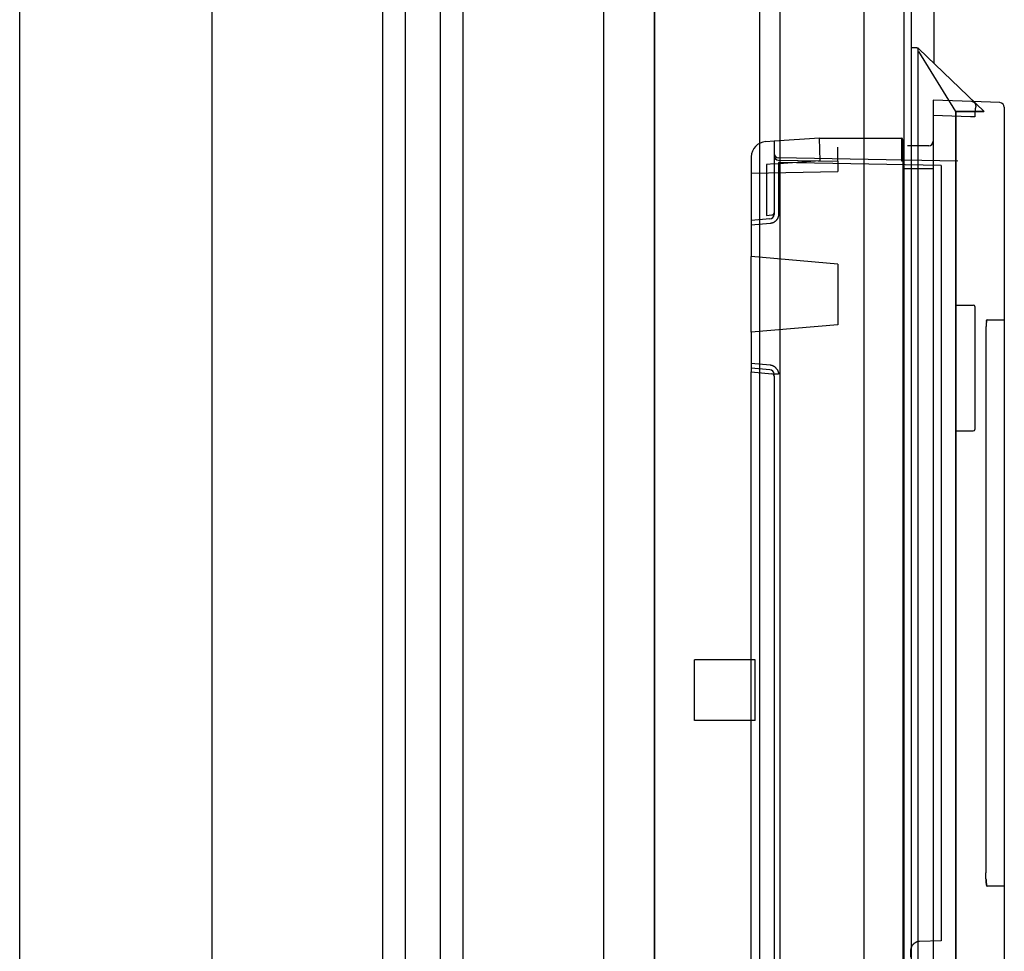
# Paper-space layout 'SUBMITTAL_E2H_2_1' of a CAD drawing. Header units: millimetres. Extents: x 0 to 841, y 0 to 594.
# Tile 64 of 67: x 756.41 to 764.53, y 500.92 to 508.6. Entities that reach past the tile are written whole.
import ezdxf

# ---------------------------------------------------------------- set-up
doc = ezdxf.new("R2010")
doc.units = ezdxf.units.MM
doc.header["$LTSCALE"] = 46.255
doc.linetypes.add('HIDDEN', pattern=[0.2, 0.1, -0.1])
doc.layers.get('0').update_dxf_attribs({"linetype": 'CONTINUOUS'})
for name, color, linetype in [('002___PRT_ALL_AXES', 7, 'CONTINUOUS'), ('CURVES', 7, 'CONTINUOUS'), ('DATUM', 7, 'CONTINUOUS'), ('GEVIND', 7, 'CONTINUOUS'), ('NOTES', 7, 'CONTINUOUS'), ('ROUNDS', 7, 'CONTINUOUS')]:
    doc.layers.add(name, color=color, linetype=linetype)

psp = doc.layouts.new('SUBMITTAL_E2H_2_1')

# ---------------------------------------------------------------- linework, layer by layer
at = {"color": 7, "linetype": 'CONTINUOUS'}
for p, q in [((756.4081, 322.3925), (756.4081, 547.3925)), ((757.9956, 322.3925), (757.9956, 547.3925)), ((759.4018, 322.3925), (759.4018, 547.3925)), ((759.5893, 322.3925), (759.5893, 547.3925)), ((759.8768, 322.3925), (759.8768, 547.3925)), ((760.0643, 322.3925), (760.0643, 547.3925)), ((761.2214, 547.3925), (761.2214, 322.3925)), ((761.641, 547.3925), (761.641, 322.3925)), ((763.7593, 547.2363), (763.7593, 322.5488)), ((764.3618, 507.8385), (763.8229, 508.3565)), ((764.2577, 507.9212), (763.9406, 507.9323)), ((763.9406, 507.9323), (763.9406, 507.8073)), ((764.259, 507.9211), (764.2577, 507.9212)), ((764.2603, 507.921), (764.259, 507.9211)), ((764.2617, 507.9208), (764.2603, 507.921)), ((764.263, 507.9206), (764.2617, 507.9208)), ((764.2643, 507.9204), (764.263, 507.9206)), ((764.2656, 507.9201), (764.2643, 507.9204)), ((764.2668, 507.9197), (764.2656, 507.9201)), ((764.2681, 507.9193), (764.2668, 507.9197)), ((764.2694, 507.9189), (764.2681, 507.9193)), ((764.2706, 507.9184), (764.2694, 507.9189)), ((764.2718, 507.9178), (764.2706, 507.9184)), ((764.273, 507.9173), (764.2718, 507.9178)), ((764.2742, 507.9166), (764.273, 507.9173)), ((764.2754, 507.916), (764.2742, 507.9166)), ((764.2765, 507.9153), (764.2754, 507.916)), ((764.2776, 507.9145), (764.2765, 507.9153)), ((764.2787, 507.9137), (764.2776, 507.9145)), ((764.2797, 507.9129), (764.2787, 507.9137)), ((764.2808, 507.9121), (764.2797, 507.9129)), ((764.2817, 507.9112), (764.2808, 507.9121)), ((764.2827, 507.9102), (764.2817, 507.9112)), ((764.2836, 507.9093), (764.2827, 507.9102)), ((764.2845, 507.9083), (764.2836, 507.9093)), ((764.2854, 507.9073), (764.2845, 507.9083)), ((764.2862, 507.9062), (764.2854, 507.9073)), ((764.287, 507.9051), (764.2862, 507.9062)), ((764.2877, 507.904), (764.287, 507.9051)), ((764.2884, 507.9029), (764.2877, 507.904)), ((764.2891, 507.9017), (764.2884, 507.9029)), ((764.2897, 507.9005), (764.2891, 507.9017)), ((764.2903, 507.8993), (764.2897, 507.9005)), ((764.2908, 507.8981), (764.2903, 507.8993)), ((764.2913, 507.8968), (764.2908, 507.8981)), ((764.2917, 507.8956), (764.2913, 507.8968)), ((764.2921, 507.8943), (764.2917, 507.8956)), ((764.2925, 507.893), (764.2921, 507.8943)), ((764.2928, 507.8917), (764.2925, 507.893)), ((764.293, 507.8904), (764.2928, 507.8917)), ((764.2932, 507.8891), (764.293, 507.8904)), ((764.2934, 507.8877), (764.2932, 507.8891)), ((764.2935, 507.8864), (764.2934, 507.8877)), ((764.2474, 507.7966), (763.9406, 507.8073)), ((764.3618, 507.8385), (764.1281, 507.8385)), ((764.1281, 507.8385), (764.1281, 491.526)), ((764.2835, 507.8148), (764.2834, 507.8103)), ((764.2834, 507.8103), (764.2834, 507.8057)), ((764.2837, 507.8192), (764.2835, 507.8148)), ((764.2838, 507.8236), (764.2837, 507.8192)), ((764.284, 507.8279), (764.2838, 507.8236)), ((764.2842, 507.8321), (764.284, 507.8279)), ((764.2844, 507.8362), (764.2842, 507.8321)), ((764.2847, 507.8402), (764.2844, 507.8362)), ((764.285, 507.8441), (764.2847, 507.8402)), ((764.2851, 507.846), (764.285, 507.8441)), ((764.2853, 507.8479), (764.2851, 507.846)), ((764.2855, 507.8497), (764.2853, 507.8479)), ((764.2856, 507.8515), (764.2855, 507.8497)), ((764.2858, 507.8532), (764.2856, 507.8515)), ((764.286, 507.8549), (764.2858, 507.8532)), ((764.2862, 507.8566), (764.286, 507.8549)), ((764.2863, 507.8583), (764.2862, 507.8566)), ((764.2865, 507.8598), (764.2863, 507.8583)), ((764.2867, 507.8614), (764.2865, 507.8598)), ((764.2869, 507.8629), (764.2867, 507.8614)), ((764.2871, 507.8644), (764.2869, 507.8629)), ((764.2874, 507.8658), (764.2871, 507.8644)), ((764.2876, 507.8671), (764.2874, 507.8658)), ((764.2878, 507.8685), (764.2876, 507.8671)), ((764.288, 507.8697), (764.2878, 507.8685)), ((764.2882, 507.8709), (764.288, 507.8697)), ((764.2885, 507.8721), (764.2882, 507.8709)), ((764.2887, 507.8732), (764.2885, 507.8721)), ((764.289, 507.8743), (764.2887, 507.8732)), ((764.2892, 507.8753), (764.289, 507.8743)), ((764.2894, 507.8762), (764.2892, 507.8753)), ((764.2897, 507.8771), (764.2894, 507.8762)), ((764.2899, 507.878), (764.2897, 507.8771)), ((764.2902, 507.8788), (764.2899, 507.878)), ((764.2904, 507.8795), (764.2902, 507.8788)), ((764.2907, 507.8802), (764.2904, 507.8795)), ((764.291, 507.8808), (764.2907, 507.8802)), ((764.2912, 507.8814), (764.291, 507.8808)), ((764.2915, 507.8819), (764.2912, 507.8814)), ((764.2917, 507.8823), (764.2915, 507.8819)), ((764.292, 507.8827), (764.2917, 507.8823)), ((764.2923, 507.883), (764.292, 507.8827)), ((764.2925, 507.8833), (764.2923, 507.883)), ((764.2928, 507.8835), (764.2925, 507.8833)), ((764.2931, 507.8836), (764.2928, 507.8835)), ((764.2933, 507.8837), (764.2931, 507.8836)), ((764.2936, 507.8837), (764.2933, 507.8837)), ((764.2936, 507.8851), (764.2935, 507.8864)), ((764.2936, 507.8837), (764.2936, 507.8851)), ((764.2833, 507.7966), (764.2474, 507.7966)), ((764.2834, 507.8057), (764.2833, 507.8012)), ((764.2833, 507.8012), (764.2833, 507.7966)), ((762.6281, 507.5948), (762.5591, 507.5911)), ((763.0031, 507.6198), (762.6281, 507.5948)), ((762.6281, 507.5948), (762.6281, 506.9916)), ((763.0093, 507.4323), (763.0031, 507.6198)), ((763.6781, 507.6198), (763.6781, 507.4323)), ((763.6906, 507.6073), (763.6906, 507.4323)), ((763.1531, 507.4293), (763.1531, 507.5448)), ((763.9031, 507.5573), (763.7281, 507.5573)), ((762.4406, 507.4663), (762.4406, 506.6446)), ((762.6281, 507.407), (762.5656, 507.4037)), ((762.5656, 507.4037), (762.5656, 506.983)), ((763.0093, 507.4323), (762.6281, 507.4068)), ((764.1425, 507.4308), (762.6649, 507.4566)), ((762.6649, 507.4379), (763.1531, 507.4293)), ((764.0048, 507.3957), (762.6649, 507.4191)), ((762.6649, 507.4191), (762.6649, 506.9916)), ((763.6781, 507.4323), (763.6906, 507.4323)), ((763.6906, 507.3698), (763.9406, 507.3698)), ((763.6906, 507.3698), (763.6906, 492.8108)), ((763.9406, 507.3698), (763.9406, 492.8108)), ((764.0048, 507.3957), (764.0048, 501.0022)), ((762.5939, 506.9543), (762.4406, 506.9409)), ((762.4406, 506.9409), (762.4406, 506.9407)), ((762.5965, 506.9169), (762.4406, 506.9033)), ((762.5656, 506.983), (762.611, 506.987)), ((762.5987, 506.9171), (762.5965, 506.9169)), ((762.6009, 506.9174), (762.5987, 506.9171)), ((762.6031, 506.9178), (762.6009, 506.9174)), ((762.6053, 506.9182), (762.6031, 506.9178)), ((762.6075, 506.9187), (762.6053, 506.9182)), ((762.6096, 506.9192), (762.6075, 506.9187)), ((762.6117, 506.9199), (762.6096, 506.9192)), ((762.6139, 506.9205), (762.6117, 506.9199)), ((762.616, 506.9213), (762.6139, 506.9205)), ((762.618, 506.9221), (762.616, 506.9213)), ((762.6201, 506.9229), (762.618, 506.9221)), ((762.6221, 506.9239), (762.6201, 506.9229)), ((762.6241, 506.9249), (762.6221, 506.9239)), ((762.6261, 506.9259), (762.6241, 506.9249)), ((762.628, 506.927), (762.6261, 506.9259)), ((762.6299, 506.9282), (762.628, 506.927)), ((762.6318, 506.9294), (762.6299, 506.9282)), ((762.6336, 506.9306), (762.6318, 506.9294)), ((762.6354, 506.932), (762.6336, 506.9306)), ((762.6371, 506.9333), (762.6354, 506.932)), ((762.6389, 506.9348), (762.6371, 506.9333)), ((762.6405, 506.9362), (762.6389, 506.9348)), ((762.6421, 506.9378), (762.6405, 506.9362)), ((762.6437, 506.9393), (762.6421, 506.9378)), ((762.6452, 506.941), (762.6437, 506.9393)), ((762.6467, 506.9426), (762.6452, 506.941)), ((762.6481, 506.9443), (762.6467, 506.9426)), ((762.6495, 506.9461), (762.6481, 506.9443)), ((762.6509, 506.9479), (762.6495, 506.9461)), ((762.6521, 506.9497), (762.6509, 506.9479)), ((762.6533, 506.9516), (762.6521, 506.9497)), ((762.6545, 506.9534), (762.6533, 506.9516)), ((762.6556, 506.9554), (762.6545, 506.9534)), ((762.6567, 506.9573), (762.6556, 506.9554)), ((762.6576, 506.9593), (762.6567, 506.9573)), ((762.6586, 506.9614), (762.6576, 506.9593)), ((762.6594, 506.9634), (762.6586, 506.9614)), ((762.6602, 506.9655), (762.6594, 506.9634)), ((762.661, 506.9676), (762.6602, 506.9655)), ((762.6617, 506.9697), (762.661, 506.9676)), ((762.6623, 506.9718), (762.6617, 506.9697)), ((762.6628, 506.974), (762.6623, 506.9718)), ((762.6633, 506.9762), (762.6628, 506.974)), ((762.6638, 506.9783), (762.6633, 506.9762)), ((762.6641, 506.9805), (762.6638, 506.9783)), ((762.6644, 506.9827), (762.6641, 506.9805)), ((762.6646, 506.985), (762.6644, 506.9827)), ((762.6648, 506.9872), (762.6646, 506.985)), ((762.6649, 506.9894), (762.6648, 506.9872)), ((762.6649, 506.9916), (762.6649, 506.9894)), ((763.1531, 506.5823), (762.4406, 506.6446)), ((763.1531, 506.5823), (763.1531, 506.0823)), ((764.1281, 506.2438), (764.2706, 506.2438)), ((764.2831, 506.2313), (764.2831, 505.2188)), ((764.3787, 506.1033), (764.3784, 506.101)), ((764.379, 506.1055), (764.3787, 506.1033)), ((764.3793, 506.1076), (764.379, 506.1055)), ((764.3797, 506.1096), (764.3793, 506.1076)), ((764.38, 506.1115), (764.3797, 506.1096)), ((764.3797, 506.1096), (764.38, 506.1115)), ((764.3803, 506.1132), (764.38, 506.1115)), ((764.38, 506.1115), (764.3803, 506.1132)), ((764.3807, 506.1148), (764.3803, 506.1132)), ((764.3803, 506.1132), (764.3807, 506.1148)), ((764.381, 506.1163), (764.3807, 506.1148)), ((764.3807, 506.1148), (764.381, 506.1163)), ((764.3814, 506.1176), (764.381, 506.1163)), ((764.381, 506.1163), (764.3814, 506.1176)), ((764.3817, 506.1189), (764.3814, 506.1176)), ((764.3814, 506.1176), (764.3817, 506.1188)), ((764.3821, 506.1199), (764.3817, 506.1189)), ((764.3817, 506.1188), (764.3821, 506.1199)), ((764.3824, 506.1208), (764.3821, 506.1199)), ((764.3821, 506.1199), (764.3824, 506.1208)), ((764.3828, 506.1216), (764.3824, 506.1208)), ((764.3824, 506.1208), (764.3828, 506.1216)), ((764.3831, 506.1223), (764.3828, 506.1216)), ((764.3828, 506.1216), (764.3831, 506.1223)), ((764.3831, 506.1223), (764.3835, 506.1228)), ((764.3839, 506.1231), (764.3835, 506.1228)), ((764.3835, 506.1228), (764.3839, 506.1231)), ((764.3842, 506.1234), (764.3839, 506.1231)), ((764.3839, 506.1231), (764.3842, 506.1233)), ((764.3842, 506.1233), (764.3846, 506.1234)), ((764.3846, 506.1235), (764.5265, 506.1235)), ((763.1531, 506.0823), (762.4406, 506.0199)), ((764.3744, 506.0273), (764.3743, 506.0193)), ((764.3745, 506.0351), (764.3744, 506.0273)), ((764.3747, 506.0429), (764.3745, 506.0351)), ((764.3749, 506.0504), (764.3747, 506.0429)), ((764.3752, 506.0578), (764.3749, 506.0504)), ((764.3755, 506.065), (764.3752, 506.0578)), ((764.3757, 506.0684), (764.3755, 506.065)), ((764.3759, 506.0718), (764.3757, 506.0684)), ((764.3761, 506.0752), (764.3759, 506.0718)), ((764.3763, 506.0784), (764.3761, 506.0752)), ((764.3766, 506.0816), (764.3763, 506.0784)), ((764.3768, 506.0846), (764.3766, 506.0816)), ((764.377, 506.0876), (764.3768, 506.0846)), ((764.3773, 506.0905), (764.377, 506.0876)), ((764.3776, 506.0933), (764.3773, 506.0905)), ((764.3778, 506.0959), (764.3776, 506.0933)), ((764.3781, 506.0985), (764.3778, 506.0959)), ((764.3784, 506.101), (764.3781, 506.0985)), ((762.4406, 506.0199), (762.4406, 505.6924)), ((764.3743, 506.0193), (764.3743, 506.0154)), ((764.3743, 506.0154), (764.3743, 501.5616)), ((762.5965, 505.7476), (762.4406, 505.7613)), ((762.4406, 505.7238), (762.4406, 505.7237)), ((762.5939, 505.7103), (762.4406, 505.7237)), ((762.5987, 505.7474), (762.5965, 505.7476)), ((762.6009, 505.7471), (762.5987, 505.7474)), ((762.6031, 505.7467), (762.6009, 505.7471)), ((762.6053, 505.7463), (762.6031, 505.7467)), ((762.6075, 505.7458), (762.6053, 505.7463)), ((762.6096, 505.7453), (762.6075, 505.7458)), ((762.6117, 505.7447), (762.6096, 505.7453)), ((762.6139, 505.744), (762.6117, 505.7447)), ((762.616, 505.7432), (762.6139, 505.744)), ((762.618, 505.7424), (762.616, 505.7432)), ((762.6201, 505.7416), (762.618, 505.7424)), ((762.6221, 505.7406), (762.6201, 505.7416)), ((762.6241, 505.7397), (762.6221, 505.7406)), ((762.6261, 505.7386), (762.6241, 505.7397)), ((762.628, 505.7375), (762.6261, 505.7386)), ((762.6299, 505.7364), (762.628, 505.7375)), ((762.6318, 505.7351), (762.6299, 505.7364)), ((762.6336, 505.7339), (762.6318, 505.7351)), ((762.6354, 505.7326), (762.6336, 505.7339)), ((762.6371, 505.7312), (762.6354, 505.7326)), ((762.6389, 505.7298), (762.6371, 505.7312)), ((762.6405, 505.7283), (762.6389, 505.7298)), ((762.6421, 505.7268), (762.6405, 505.7283)), ((762.6437, 505.7252), (762.6421, 505.7268)), ((762.6452, 505.7236), (762.6437, 505.7252)), ((762.6467, 505.7219), (762.6452, 505.7236)), ((762.6481, 505.7202), (762.6467, 505.7219)), ((762.6495, 505.7184), (762.6481, 505.7202)), ((762.6509, 505.7167), (762.6495, 505.7184)), ((762.6509, 505.7167), (762.6521, 505.7148)), ((762.6521, 505.7148), (762.6533, 505.713)), ((762.6533, 505.713), (762.6545, 505.7111)), ((762.6545, 505.7111), (762.6556, 505.7091)), ((762.6556, 505.7091), (762.6567, 505.7072)), ((762.6567, 505.7072), (762.6576, 505.7052)), ((762.6576, 505.7052), (762.6586, 505.7032)), ((762.6586, 505.7032), (762.6594, 505.7011)), ((762.6594, 505.7011), (762.6602, 505.699)), ((762.6602, 505.699), (762.661, 505.6969)), ((762.661, 505.6969), (762.6617, 505.6948)), ((762.4406, 505.6924), (762.611, 505.6775)), ((762.6649, 505.6729), (762.6281, 505.6729)), ((762.6281, 505.6588), (762.6281, 495.1032)), ((762.6617, 505.6948), (762.6623, 505.6927)), ((762.6623, 505.6927), (762.6628, 505.6905)), ((762.6628, 505.6905), (762.6633, 505.6884)), ((762.6633, 505.6884), (762.6638, 505.6862)), ((762.6638, 505.6862), (762.6641, 505.684)), ((762.6641, 505.684), (762.6644, 505.6818)), ((762.6644, 505.6818), (762.6646, 505.6796)), ((762.6646, 505.6796), (762.6648, 505.6773)), ((762.6648, 505.6773), (762.6649, 505.6751)), ((762.6649, 505.6751), (762.6649, 505.6729)), ((764.1281, 505.2063), (764.2706, 505.2063)), ((764.3743, 501.5536), (764.3743, 501.5617)), ((764.3744, 501.5457), (764.3743, 501.5537)), ((764.3746, 501.5379), (764.3744, 501.5458)), ((764.3748, 501.5302), (764.3746, 501.538)), ((764.3751, 501.5228), (764.3748, 501.5303)), ((764.3754, 501.5155), (764.3751, 501.5229)), ((764.3757, 501.5085), (764.3754, 501.5156)), ((764.3757, 501.5086), (764.3759, 501.5051)), ((764.3761, 501.5019), (764.3759, 501.5052)), ((764.3759, 501.5051), (764.3761, 501.5018)), ((764.3763, 501.4986), (764.3761, 501.5019)), ((764.3761, 501.5018), (764.3763, 501.4985)), ((764.3766, 501.4955), (764.3763, 501.4986)), ((764.3763, 501.4985), (764.3766, 501.4954)), ((764.3768, 501.4924), (764.3766, 501.4955)), ((764.3766, 501.4954), (764.3768, 501.4923)), ((764.377, 501.4894), (764.3768, 501.4924)), ((764.3768, 501.4923), (764.377, 501.4893)), ((764.3773, 501.4866), (764.377, 501.4894)), ((764.377, 501.4893), (764.3773, 501.4864)), ((764.3776, 501.4838), (764.3773, 501.4866)), ((764.3773, 501.4864), (764.3776, 501.4837)), ((764.3778, 501.4811), (764.3776, 501.4838)), ((764.3776, 501.4837), (764.3778, 501.481)), ((764.3781, 501.4785), (764.3778, 501.4811)), ((764.3778, 501.481), (764.3781, 501.4784)), ((764.3784, 501.4761), (764.3781, 501.4785)), ((764.3781, 501.4784), (764.3784, 501.476)), ((764.3787, 501.4737), (764.3784, 501.4761)), ((764.3784, 501.476), (764.3787, 501.4736)), ((764.379, 501.4715), (764.3787, 501.4737)), ((764.3787, 501.4736), (764.379, 501.4714)), ((764.3793, 501.4694), (764.379, 501.4715)), ((764.379, 501.4714), (764.3793, 501.4693)), ((764.3797, 501.4674), (764.3793, 501.4694)), ((764.3793, 501.4693), (764.3797, 501.4673)), ((764.38, 501.4655), (764.3797, 501.4674)), ((764.3797, 501.4673), (764.38, 501.4654)), ((764.3803, 501.4637), (764.38, 501.4655)), ((764.3807, 501.4622), (764.3803, 501.4638)), ((764.3803, 501.4637), (764.3807, 501.4621)), ((764.381, 501.4607), (764.3807, 501.4622)), ((764.3807, 501.4621), (764.381, 501.4606)), ((764.3814, 501.4594), (764.381, 501.4607)), ((764.381, 501.4606), (764.3814, 501.4593)), ((764.3817, 501.4582), (764.3814, 501.4594)), ((764.3814, 501.4593), (764.3817, 501.4581)), ((764.3821, 501.457), (764.3817, 501.4582)), ((764.3824, 501.4562), (764.3821, 501.4571)), ((764.3821, 501.457), (764.3824, 501.4561)), ((764.3828, 501.4554), (764.3824, 501.4562)), ((764.3824, 501.4561), (764.3828, 501.4553)), ((764.3831, 501.4546), (764.3828, 501.4554)), ((764.3835, 501.4541), (764.3831, 501.4548)), ((764.3835, 501.4541), (764.3839, 501.4538)), ((764.3842, 501.4537), (764.3839, 501.4539)), ((764.3839, 501.4538), (764.3842, 501.4536)), ((764.3846, 501.4536), (764.3842, 501.4537)), ((764.3842, 501.4536), (764.3846, 501.4535)), ((764.5265, 501.4535), (764.3846, 501.4535)), ((763.7923, 500.9866), (763.7904, 500.9855)), ((763.7943, 500.9876), (763.7923, 500.9866)), ((763.7962, 500.9886), (763.7943, 500.9876)), ((763.7982, 500.9896), (763.7962, 500.9886)), ((763.8003, 500.9904), (763.7982, 500.9896)), ((763.8023, 500.9912), (763.8003, 500.9904)), ((763.8044, 500.992), (763.8023, 500.9912)), ((763.8065, 500.9927), (763.8044, 500.992)), ((763.8087, 500.9933), (763.8065, 500.9927)), ((763.8108, 500.9939), (763.8087, 500.9933)), ((763.813, 500.9944), (763.8108, 500.9939)), ((763.8151, 500.9948), (763.813, 500.9944)), ((763.8173, 500.9952), (763.8151, 500.9948)), ((763.8195, 500.9955), (763.8173, 500.9952)), ((763.8217, 500.9957), (763.8195, 500.9955)), ((763.8239, 500.9959), (763.8217, 500.9957)), ((763.8261, 500.996), (763.8239, 500.9959)), ((764.0048, 501.0022), (763.8261, 500.996)), ((763.7539, 500.9255), (763.7538, 500.9233)), ((763.7538, 500.9233), (763.7538, 500.921)), ((763.7538, 500.921), (763.7538, 500.8685)), ((763.754, 500.9277), (763.7539, 500.9255)), ((763.7543, 500.9299), (763.754, 500.9277)), ((763.7546, 500.9321), (763.7543, 500.9299)), ((763.7549, 500.9343), (763.7546, 500.9321)), ((763.7553, 500.9364), (763.7549, 500.9343)), ((763.7558, 500.9386), (763.7553, 500.9364)), ((763.7564, 500.9407), (763.7558, 500.9386)), ((763.757, 500.9429), (763.7564, 500.9407)), ((763.7577, 500.945), (763.757, 500.9429)), ((763.7584, 500.9471), (763.7577, 500.945)), ((763.7592, 500.9491), (763.7584, 500.9471)), ((763.7601, 500.9512), (763.7592, 500.9491)), ((763.761, 500.9532), (763.7601, 500.9512)), ((763.762, 500.9552), (763.761, 500.9532)), ((763.763, 500.9571), (763.762, 500.9552)), ((763.7641, 500.9591), (763.763, 500.9571)), ((763.7653, 500.961), (763.7641, 500.9591)), ((763.7665, 500.9628), (763.7653, 500.961)), ((763.7677, 500.9646), (763.7665, 500.9628)), ((763.769, 500.9664), (763.7677, 500.9646)), ((763.7704, 500.9682), (763.769, 500.9664)), ((763.7718, 500.9699), (763.7704, 500.9682)), ((763.7733, 500.9715), (763.7718, 500.9699)), ((763.7748, 500.9731), (763.7733, 500.9715)), ((763.7764, 500.9747), (763.7748, 500.9731)), ((763.778, 500.9762), (763.7764, 500.9747)), ((763.7796, 500.9777), (763.778, 500.9762)), ((763.7813, 500.9791), (763.7796, 500.9777)), ((763.7831, 500.9805), (763.7813, 500.9791)), ((763.7848, 500.9818), (763.7831, 500.9805)), ((763.7866, 500.9831), (763.7848, 500.9818)), ((763.7885, 500.9843), (763.7866, 500.9831)), ((763.7904, 500.9855), (763.7885, 500.9843))]:
    psp.add_line(p, q, dxfattribs=at)
at = {"color": 6, "linetype": 'CONTINUOUS'}
for p, q in [((764.4903, 507.9131), (764.2577, 507.9212)), ((763.9406, 507.8073), (763.9406, 507.3698)), ((764.5265, 507.8756), (764.5265, 491.5514)), ((763.0031, 507.6198), (763.6781, 507.6198)), ((763.1531, 507.4293), (763.1531, 507.3441)), ((763.6906, 507.4323), (763.6906, 507.3698)), ((762.4406, 507.3317), (763.1531, 507.3441)), ((762.4406, 506.0199), (762.4406, 506.6446)), ((762.4406, 500.6914), (762.4406, 505.6924)), ((762.6281, 505.6588), (762.6281, 505.6729))]:
    psp.add_line(p, q, dxfattribs=at)
psp.add_arc((764.489, 507.8756), 0.0375, 0, 88, dxfattribs=at)
at = {"color": 7, "linetype": 'CONTINUOUS'}
for centre, radius, start, end in [((762.5656, 507.4663), 0.125, 93, 180), ((763.6781, 507.6073), 0.0125, 0, 90), ((763.9031, 507.5948), 0.0375, 270, 360), ((762.6656, 507.4941), 0.0375, 180, 269), ((762.6093, 507.0057), 0.0187, 275, 360), ((762.5906, 506.9916), 0.0375, 275, 360), ((764.2706, 506.2313), 0.0125, 0, 90), ((762.5906, 505.6729), 0.0375, 0, 85), ((762.6093, 505.6588), 0.0187, 0, 85), ((764.2706, 505.2188), 0.0125, 270, 360)]:
    psp.add_arc(centre, radius, start, end, dxfattribs=at)
psp.add_ellipse((762.6656, 507.4754), major_axis=(0.0375, 0), ratio=1, start_param=-3.141593, end_param=-1.58825, dxfattribs=at)
at = {"layer": '002___PRT_ALL_AXES', "color": 7, "linetype": 'CONTINUOUS'}
psp.add_line((761.6393, 547.3925), (761.6393, 322.3925), dxfattribs=at)
at = {"layer": 'CURVES', "color": 4, "linetype": 'CONTINUOUS'}
for p, q in [((763.8156, 491.001), (763.8156, 508.3635)), ((764.1281, 507.8385), (764.3589, 507.8385)), ((764.1281, 491.526), (764.1281, 507.8385))]:
    psp.add_line(p, q, dxfattribs=at)
at = {"layer": 'DATUM', "color": 7, "linetype": 'CONTINUOUS'}
psp.add_line((762.5081, 547.2988), (762.5081, 322.4863), dxfattribs=at)
at = {"layer": 'GEVIND', "color": 8, "linetype": 'HIDDEN'}
for p, q in [((762.4718, 503.3198), (761.9718, 503.3198)), ((761.9718, 502.8198), (761.9718, 503.3198)), ((762.4718, 502.8198), (762.4718, 503.3198)), ((762.4718, 502.8198), (761.9718, 502.8198))]:
    psp.add_line(p, q, dxfattribs=at)
at = {"layer": 'NOTES', "color": 7, "linetype": 'CONTINUOUS'}
for p, q in [((762.6743, 547.2988), (762.6743, 322.4863)), ((763.3671, 547.2988), (763.3671, 322.4863)), ((763.6968, 547.2988), (763.6968, 322.4863)), ((763.9456, 522.6529), (763.9456, 508.2385))]:
    psp.add_line(p, q, dxfattribs=at)
at = {"layer": 'ROUNDS', "color": 7, "linetype": 'CONTINUOUS'}
for p, q in [((763.8055, 508.3635), (763.7593, 508.3635)), ((763.8024, 508.3635), (763.8019, 508.3635)), ((763.8103, 508.3631), (763.8054, 508.3635)), ((764.1281, 507.8385), (763.8226, 508.3349)), ((763.823, 508.3523), (763.8228, 508.3565)), ((763.8229, 508.3515), (763.8231, 508.3529)), ((763.823, 508.3521), (763.823, 508.3523))]:
    psp.add_line(p, q, dxfattribs=at)
for centre, start, end in [((763.8015, 508.3385), 31.21423, 89.91522), ((763.8022, 508.3385), 33.59217, 89.99997), ((763.8055, 508.3385), 46.13164, 79.06428)]:
    psp.add_arc(centre, 0.025, start, end, dxfattribs=at)

doc.saveas('drawing.dxf')
